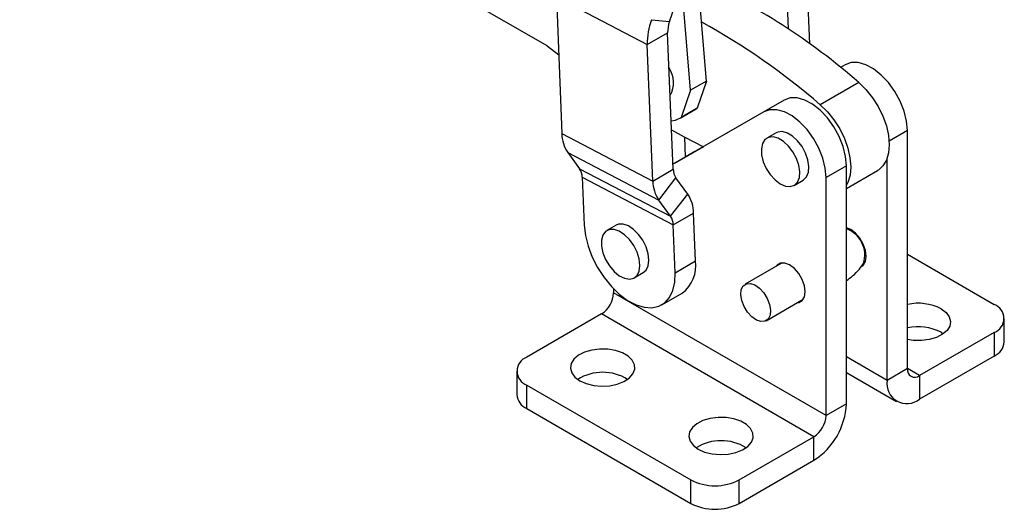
# Model space of a CAD drawing. Extents: x 40 to 363, y 13 to 289.
# Tile 18 of 20: x 248 to 363, y 102 to 159. Entities that reach past the tile are written whole.
import ezdxf

# ---------------------------------------------------------------- set-up
doc = ezdxf.new("R2010")
doc.units = 0
doc.layers.get('0').update_dxf_attribs({"linetype": 'CONTINUOUS'})

msp = doc.modelspace()

# ---------------------------------------------------------------- linework, layer by layer
at = {"color": 7, "linetype": 'CONTINUOUS'}
for p, q in [((309.737079, 155.479714), (248.289606, 190.821409)), ((328.297142, 151.394576), (326.583175, 171.880806)), ((339.847791, 166.301742), (340.274401, 155.74006)), ((337.478983, 164.934259), (337.780504, 157.469436)), ((326.423309, 150.312835), (325.40218, 162.517888)), ((310.797777, 161.179437), (321.392304, 155.647616)), ((310.797777, 161.179437), (311.439531, 145.291376)), ((323.975251, 158.313733), (325.152173, 161.678601)), ((321.867304, 158.528224), (323.975251, 158.313733)), ((321.392304, 155.647616), (323.761111, 157.0151)), ((324.402866, 141.127037), (323.761111, 157.0151)), ((309.737079, 155.479714), (311.069641, 154.448834)), ((322.034058, 139.759554), (321.392304, 155.647616)), ((344.446938, 153.281629), (343.907468, 152.970471)), ((328.297142, 151.394576), (326.423309, 150.312835)), ((328.297142, 151.394576), (327.216327, 148.229179)), ((326.423309, 150.312835), (325.342494, 147.147438)), ((346.028656, 151.212704), (341.538528, 148.620608)), ((337.340515, 149.179178), (324.379583, 141.703457)), ((337.340515, 149.179178), (334.971707, 147.811695)), ((325.202118, 147.058436), (327.075951, 148.140177)), ((327.216327, 148.229179), (325.342494, 147.147438)), ((327.075951, 148.140177), (327.216327, 148.229179)), ((334.971707, 147.811695), (324.37963, 141.702303)), ((311.439531, 145.291376), (322.034058, 139.759554)), ((325.841282, 142.549547), (325.746848, 144.887451)), ((336.383444, 145.364732), (335.322784, 144.752426)), ((351.688687, 117.932825), (351.688687, 145.635736)), ((327.919293, 143.747486), (324.571141, 141.816309)), ((327.918204, 143.74804), (326.939949, 143.183793)), ((312.120289, 143.077973), (322.714816, 137.54615)), ((312.120289, 143.077973), (313.50921, 141.194335)), ((326.939949, 143.183793), (324.571141, 141.816309)), ((349.319879, 116.565342), (349.319879, 142.385621)), ((313.50921, 141.194335), (324.103738, 135.662513)), ((322.034058, 139.759554), (324.402866, 141.127037)), ((324.571141, 141.816309), (324.571141, 141.813946)), ((344.582264, 141.533286), (342.213456, 140.165802)), ((344.582264, 113.830375), (344.582264, 141.533286)), ((313.81611, 140.19649), (324.410637, 134.664668)), ((313.81611, 140.19649), (314.041289, 134.621711)), ((322.714816, 137.54615), (324.709765, 140.129191)), ((326.098686, 138.245553), (324.709765, 140.129191)), ((342.213456, 112.462891), (342.213456, 140.165802)), ((344.582264, 138.889148), (348.219354, 140.988796)), ((338.497526, 139.253018), (339.558186, 139.865324)), ((324.103738, 135.662513), (326.098686, 138.245553)), ((324.103738, 135.662513), (322.714816, 137.54615)), ((324.410637, 134.664668), (326.779445, 136.032151)), ((327.004623, 130.457371), (326.779445, 136.032151)), ((317.751181, 134.605503), (316.69052, 133.993197)), ((324.635815, 129.089887), (324.410637, 134.664668)), ((351.688687, 131.240145), (361.800429, 125.402761)), ((324.635815, 129.089887), (327.004623, 130.457371)), ((337.099497, 130.243231), (332.786117, 127.75317)), ((346.396874, 129.952613), (346.655721, 130.102042)), ((319.865262, 128.493788), (320.925922, 129.106094)), ((317.464719, 127.208501), (317.464719, 126.750033)), ((342.213456, 112.462891), (317.464719, 126.750033)), ((323.088247, 125.360433), (325.457054, 126.727916)), ((335.235918, 123.50953), (339.549298, 125.999591)), ((316.050505, 124.300544), (307.352977, 119.279568)), ((340.799242, 110.013402), (316.050505, 124.300544)), ((362.972001, 121.034532), (362.972001, 123.769944)), ((361.800428, 122.137128), (353.1029, 117.116152)), ((355.613244, 122.157094), (355.868382, 121.994034)), ((361.800428, 122.137128), (361.800428, 119.401716)), ((361.800428, 119.401716), (353.1029, 114.38074)), ((306.181404, 117.646752), (306.181404, 114.91134)), ((344.582264, 117.490612), (350.428118, 114.115872)), ((351.688687, 117.932825), (349.319879, 116.565342)), ((353.1029, 117.116152), (353.1029, 114.38074)), ((307.352976, 116.013935), (326.44486, 104.992425)), ((307.352976, 113.278523), (307.352976, 116.013935)), ((344.582264, 113.830375), (342.213456, 112.462891)), ((307.352976, 113.278523), (326.44486, 102.257014)), ((332.101714, 104.992426), (340.799242, 110.013402)), ((340.799242, 107.27799), (340.799242, 110.013402)), ((332.101714, 102.257014), (340.799242, 107.27799)), ((326.44486, 102.257014), (326.44486, 104.992425)), ((332.101714, 102.257014), (332.101714, 104.992426))]:
    msp.add_line(p, q, dxfattribs=at)
at = {"color": 8, "linetype": 'CONTINUOUS'}
for p, q in [((344.446938, 153.281629), (343.907663, 152.970312)), ((351.688687, 145.635736), (349.558279, 144.405878)), ((349.319879, 116.565342), (344.582264, 119.300309)), ((353.1029, 117.116152), (351.688687, 117.93256))]:
    msp.add_line(p, q, dxfattribs=at)
at = {"color": 7, "linetype": 'CONTINUOUS', "flags": 128}
for points in [[(351.688687, 145.635736), (351.591753, 146.732976), (351.305383, 147.891993), (350.842661, 149.059828), (350.224732, 150.183115), (349.47983, 151.21053), (348.641996, 152.09512), (347.749513, 152.796471), (346.843163, 153.282527), (345.964362, 153.531081), (345.153266, 153.530777), (344.446938, 153.281629)], [(346.028656, 151.212704), (346.860103, 150.403624), (347.622515, 149.458488), (348.288284, 148.411517), (348.833304, 147.300619), (349.237838, 146.166019), (349.487244, 145.0488), (349.572486, 143.989417), (349.490478, 143.026228), (349.244192, 142.194107), (348.842544, 141.523185), (348.300077, 141.037758), (348.219354, 140.988796)], [(344.582264, 141.533286), (344.48533, 142.630525), (344.19896, 143.789543), (343.736238, 144.957377), (343.118309, 146.080665), (342.373407, 147.10808), (341.535573, 147.99267), (340.64309, 148.69402), (339.736741, 149.180076), (338.857939, 149.42863), (338.046843, 149.428327), (337.340515, 149.179178)], [(342.213456, 140.165802), (342.116522, 141.263042), (341.830153, 142.422059), (341.36743, 143.589893), (340.749501, 144.713181), (340.0046, 145.740596), (339.166766, 146.625186), (338.274282, 147.326537), (337.367933, 147.812593), (336.489132, 148.061147), (335.678035, 148.060843), (334.971707, 147.811695)], [(341.538528, 148.620608), (342.369975, 147.811529), (343.132387, 146.866393), (343.798156, 145.819421), (344.343176, 144.708523), (344.74771, 143.573924), (344.997116, 142.456705), (345.082358, 141.397321), (345.00035, 140.434132), (344.754064, 139.602011), (344.582264, 139.262226)], [(324.174592, 146.778469), (324.680997, 146.84764), (325.342494, 147.147438)], [(324.216829, 145.732806), (325.697121, 144.914375), (327.921471, 143.74638)], [(336.050185, 144.893953), (335.522563, 144.841813), (335.097852, 144.57911), (334.807551, 144.125329), (334.673191, 143.514124), (334.704736, 142.790825), (334.899847, 142.009077), (335.244054, 141.226855), (335.711827, 140.502177), (336.268475, 139.888789), (336.872713, 139.432179), (337.479728, 139.166217), (338.044501, 139.110625), (338.525144, 139.269524), (338.886011, 139.631134), (339.100338, 140.168634), (339.152229, 140.842158), (339.037835, 141.60176), (338.765642, 142.391094), (338.355835, 143.151629), (337.838809, 143.826951), (337.252908, 144.36698), (336.641587, 144.731664), (336.050185, 144.893953)], [(337.110846, 145.506259), (336.583223, 145.454119), (336.383444, 145.364732)], [(339.558186, 139.865324), (339.585805, 139.88183), (339.946671, 140.24344), (340.160998, 140.780941), (340.212889, 141.454464), (340.098495, 142.214066), (339.826302, 143.0034), (339.416495, 143.763935), (338.899469, 144.439257), (338.313569, 144.979287), (337.702248, 145.34397), (337.110846, 145.506259)], [(314.041289, 134.621711), (314.17797, 133.423769), (314.490388, 132.172432), (314.967906, 130.910312), (315.594259, 129.680391), (316.348121, 128.524549), (317.203818, 127.48215), (318.132211, 126.58869), (319.101684, 125.874595), (320.079224, 125.364183), (321.031541, 125.074835), (321.926205, 125.016405), (322.73275, 125.190881), (323.423709, 125.592325), (323.975553, 126.207063), (324.36949, 127.014161), (324.592104, 127.986136), (324.635815, 129.089887)], [(320.925922, 129.106094), (321.254233, 129.398049), (321.499039, 129.90369), (321.58361, 130.554109), (321.501676, 131.301069), (321.259313, 132.08917), (320.874496, 132.859964), (320.375765, 133.556284), (319.800108, 134.126485), (319.19022, 134.528282), (318.591333, 134.731871), (318.047864, 134.722155), (317.751181, 134.605503)], [(346.352134, 129.81132), (346.535995, 129.953747), (346.792109, 130.386342), (346.880361, 130.978823), (346.792109, 131.673199), (346.535995, 132.401496), (346.137087, 133.092425), (345.634433, 133.678353), (345.077238, 134.101923), (344.582264, 134.307677)], [(319.80669, 128.462383), (320.193573, 128.785743), (320.438378, 129.291384), (320.52295, 129.941803), (320.441016, 130.688763), (320.198653, 131.476864), (319.813836, 132.247658), (319.315105, 132.943977), (318.739448, 133.514179), (318.12956, 133.915976), (317.530673, 134.119565), (316.987204, 134.109849), (316.539459, 133.88755), (316.220646, 133.469152), (316.054409, 132.885688), (316.053078, 132.180429), (316.21675, 131.405682), (316.533289, 130.618907), (316.979216, 129.878454), (317.521461, 129.23924), (318.119806, 128.748672), (318.729876, 128.443133), (319.306424, 128.345285), (319.80669, 128.462383)], [(338.842133, 125.591355), (339.030664, 125.620937), (339.429572, 125.851297), (339.685686, 126.283891), (339.773938, 126.876372), (339.685686, 127.570748), (339.429572, 128.299046), (339.030664, 128.989975), (338.52801, 129.575902), (337.970815, 129.999472), (337.41362, 130.219226), (336.910966, 130.21365), (336.512059, 129.98329), (336.392333, 129.834995)], [(335.361867, 126.104029), (335.630926, 125.405364), (335.741416, 124.728821), (335.682523, 124.140622), (335.460012, 123.698346), (335.095663, 123.445288), (334.62514, 123.406215), (334.094504, 123.584955), (333.555695, 123.964009), (333.061457, 124.506275), (332.660167, 125.158672), (332.391109, 125.857337), (332.280619, 126.533881), (332.339512, 127.12208), (332.562023, 127.564356), (332.926372, 127.817414), (333.396894, 127.856487), (333.927531, 127.677747), (334.46634, 127.298691), (334.960578, 126.756425), (335.361867, 126.104029)], [(355.613244, 124.892505), (356.189377, 124.463728), (356.562695, 123.965709), (356.709743, 123.429739), (356.621281, 122.889497), (356.302868, 122.378929), (355.774509, 121.930113), (355.069406, 121.571252), (354.23186, 121.324894), (353.314499, 121.206519), (352.374964, 121.223564), (351.688687, 121.325444)], [(313.540161, 116.52419), (314.282906, 116.191596), (315.145595, 115.976083), (316.074021, 115.891195), (317.009849, 115.942263), (317.894276, 116.126078), (318.671731, 116.431094), (319.293364, 116.838141), (319.720115, 117.321646), (319.92517, 117.851227), (319.895643, 118.393609), (319.633391, 118.914713), (319.154893, 119.381795), (318.490213, 119.765506), (317.681116, 120.041737), (316.778441, 120.193132), (315.838906, 120.210177), (314.921545, 120.091802), (314.083999, 119.845444), (313.378896, 119.486583), (312.850537, 119.037767), (312.532124, 118.527198), (312.443662, 117.986957), (312.59071, 117.450987), (312.964028, 116.952968), (313.540161, 116.52419)], [(327.328744, 108.564211), (328.071489, 108.231617), (328.934177, 108.016105), (329.862604, 107.931215), (330.798431, 107.982284), (331.682858, 108.166099), (332.460314, 108.471114), (333.081947, 108.878162), (333.508697, 109.361667), (333.713752, 109.891248), (333.684225, 110.43363), (333.421974, 110.954734), (332.943475, 111.421815), (332.278796, 111.805527), (331.469699, 112.081758), (330.567023, 112.233152), (329.627488, 112.250198), (328.710127, 112.131822), (327.872582, 111.885464), (327.167478, 111.526604), (326.639119, 111.077788), (326.320706, 110.567219), (326.232244, 110.026977), (326.379292, 109.491008), (326.752611, 108.992989), (327.328744, 108.564211)]]:
    msp.add_lwpolyline(points, dxfattribs=at)
at = {"color": 7, "linetype": 'CONTINUOUS'}
for centre, radius, start, end in [((296.026051, 93.951158), 76.020689, 48.87150353, 65.70281516), ((329.279561, 155.826507), 7.889285, 159.97354711, 181.29930066), ((327.316825, 157.095748), 3.556628, 159.97349294, 181.29932353), ((288.621898, 87.378413), 80.936865, 49.17117731, 61.11058078), ((321.411815, 151.216564), 3.037248, 330.51562711, 34.11047674), ((315.427191, 145.30644), 3.987688, 180.21644242, 213.97537965), ((312.01841, 140.189703), 1.797712, 0.21630158, 33.97554438), ((326.200588, 141.133829), 1.797735, 180.2164758, 213.97532107), ((326.021727, 139.774619), 3.987698, 180.21646262, 213.97533733), ((322.791784, 136.017086), 3.987689, 0.21645678, 33.97538363), ((322.612912, 134.657873), 1.797738, 0.21655384, 33.97529211), ((343.505758, 131.161012), 3.217895, 342.07729116, 70.45559925), ((323.133127, 129.878065), 3.914598, 306.41693465, 8.51023772), ((314.394286, 126.889755), 3.07361, 302.60547649, 357.39451566), ((352.954939, 119.741863), 5.79618, 62.70123134, 102.61878872), ((361.18072, 123.769944), 1.746462, 290.78342838, 69.21654851), ((352.954939, 117.006451), 5.79618, 62.70123134, 102.61878872), ((360.970175, 121.234157), 2.011755, 294.37461989, 354.30521374), ((307.972685, 117.646751), 1.746462, 110.78342838, 249.21654851), ((316.191812, 111.973254), 5.538157, 58.34078094, 121.65921157), ((352.550835, 117.792971), 0.873418, 170.78597801, 309.20329334), ((351.626127, 116.191231), 2.336394, 170.78596514, 309.20329066), ((308.18324, 115.11097), 2.011765, 185.69490188, 245.62519607), ((336.368858, 114.20413), 8.221906, 302.60547633, 357.39452101), ((339.143023, 112.602613), 3.07361, 302.60547649, 357.39451566), ((329.980394, 104.013274), 5.538158, 58.3407931, 121.65920316), ((329.273287, 110.451272), 6.14809, 242.60968514, 297.39032256), ((329.273287, 107.71586), 6.14809, 242.60968514, 297.39032256)]:
    msp.add_arc(centre, radius, start, end, dxfattribs=at)
msp.add_open_spline([(344.582264, 128.190349), (344.830293, 128.358237), (345.392372, 128.738702), (346.061073, 129.426257), (346.41057, 129.959435), (346.55748, 130.183555)], degree=3, knots=[0, 0, 0, 0, 0.3140333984, 0.7116565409, 1, 1, 1, 1], dxfattribs=at)

doc.saveas('drawing.dxf')
